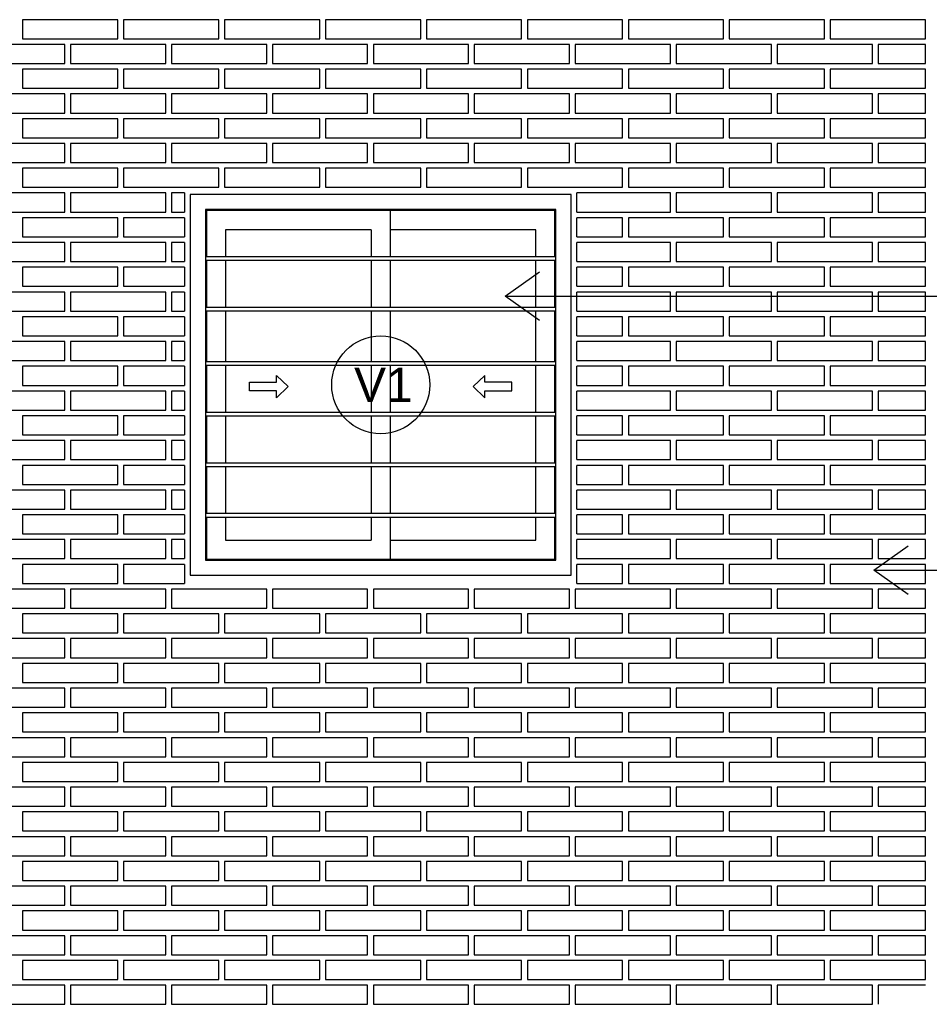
# Model space of a CAD drawing. Header units: millimetres. Extents: x 201 to 840, y 135 to 685.
# Tile 150 of 219: x 327.83 to 330.22, y 304.88 to 307.47. Entities that reach past the tile are written whole.
import ezdxf
from ezdxf.enums import TextEntityAlignment as Align

# ---------------------------------------------------------------- set-up
doc = ezdxf.new("R2010")
doc.units = ezdxf.units.MM
for name, color, linetype in [('ABERTURAS', 2, 'Continuous'), ('L1', 2, 'Continuous'), ('Ladrillo visto', 250, 'Continuous'), ('LLAMADAS', 1, 'Continuous')]:
    doc.layers.add(name, color=color, linetype=linetype)
doc.styles.add('ARIAL', font='arial.ttf', dxfattribs={"height": 0.06})
doc.styles.get("Standard").update_dxf_attribs({"font": 'arial.ttf'})
doc.dimstyles.new('05', dxfattribs={"dimscale": 0, "dimtxt": 0.09, "dimasz": 0.05, "dimexe": 0, "dimexo": 0, "dimgap": 0, "dimtad": 0, "dimzin": 0, "dimdsep": 46, "dimtxsty": 'Standard', "dimblk": 'OPEN90', "dimcen": 0.25, "dimclrd": 1, "dimclre": 1, "dimclrt": 3, "dimadec": 0, "dimazin": 0, "dimtfac": 1, "dimtofl": 0, "dimtmove": 2, "dimatfit": 3, "dimldrblk": 'BOXFILLED', "dimfxl": 1, "dimtolj": 1, "dimtzin": 0, "dimarcsym": 0})

msp = doc.modelspace()

# ---------------------------------------------------------------- linework, layer by layer
at = {"layer": 'ABERTURAS', "color": 1, "ltscale": 0.01}
for p, q in [((328.8072, 306.9676), (328.8072, 306.8474)), ((328.7572, 306.9176), (328.7572, 306.8474)), ((328.8072, 306.8374), (328.8072, 306.7145)), ((328.8072, 306.7045), (328.8072, 306.5717)), ((328.8072, 306.5617), (328.8072, 306.4388)), ((328.8072, 306.4288), (328.8072, 306.3059)), ((328.8072, 306.2959), (328.8072, 306.1731)), ((328.7572, 306.1631), (328.7572, 306.1028)), ((328.8072, 306.1631), (328.8072, 306.0528))]:
    msp.add_line(p, q, dxfattribs=at)
at = {"layer": 'ABERTURAS', "color": 1}
for p, q in [((328.3222, 306.8474), (329.2422, 306.8474)), ((328.3222, 306.8374), (329.2422, 306.8374)), ((328.3222, 306.7145), (329.2422, 306.7145)), ((328.3222, 306.7045), (329.2422, 306.7045)), ((328.3222, 306.5717), (329.2422, 306.5717)), ((328.3222, 306.5617), (329.2422, 306.5617)), ((328.3222, 306.4388), (329.2422, 306.4388)), ((328.3222, 306.4288), (329.2422, 306.4288)), ((328.3222, 306.3059), (329.2422, 306.3059)), ((328.3222, 306.2959), (329.2422, 306.2959)), ((328.3222, 306.1731), (329.2422, 306.1731)), ((328.3222, 306.1631), (329.2422, 306.1631))]:
    msp.add_line(p, q, dxfattribs=at)
at = {"layer": 'ABERTURAS', "ltscale": 0.01}
for points in [[(328.2822, 306.0102), (329.2822, 306.0102), (329.2822, 307.0102), (328.2822, 307.0102)], [(328.3222, 306.0502), (329.2422, 306.0502), (329.2422, 306.9702), (328.3222, 306.9702)]]:
    msp.add_lwpolyline(points, close=True, dxfattribs=at)
at = {"layer": 'ABERTURAS', "color": 1, "ltscale": 0.01}
for points in [[(329.2395, 306.8474), (329.2395, 306.9676), (328.3248, 306.9676), (328.3248, 306.8474)], [(328.7572, 306.9176), (328.3748, 306.9176), (328.3748, 306.8474)], [(329.1895, 306.8474), (329.1895, 306.9176), (328.8072, 306.9176)], [(328.3248, 306.8374), (328.3248, 306.7145)], [(328.3748, 306.8374), (328.3748, 306.7145)], [(328.7572, 306.8374), (328.7572, 306.7145)], [(329.1895, 306.7145), (329.1895, 306.8374)], [(329.2395, 306.7145), (329.2395, 306.8374)], [(328.3248, 306.7045), (328.3248, 306.5717)], [(328.3748, 306.7045), (328.3748, 306.5717)], [(328.7572, 306.7045), (328.7572, 306.5717)], [(329.1895, 306.5717), (329.1895, 306.7045)], [(329.2395, 306.5717), (329.2395, 306.7045)], [(328.3248, 306.5617), (328.3248, 306.4388)], [(328.3748, 306.5617), (328.3748, 306.4388)], [(328.7572, 306.5617), (328.7572, 306.4388)], [(329.1895, 306.4388), (329.1895, 306.5617)], [(329.2395, 306.4388), (329.2395, 306.5617)], [(328.3248, 306.4288), (328.3248, 306.3059)], [(328.3748, 306.4288), (328.3748, 306.3059)], [(328.7572, 306.4288), (328.7572, 306.3059)], [(329.1895, 306.3059), (329.1895, 306.4288)], [(329.2395, 306.3059), (329.2395, 306.4288)], [(328.3248, 306.2959), (328.3248, 306.1731)], [(328.3748, 306.2959), (328.3748, 306.1731)], [(328.7572, 306.2959), (328.7572, 306.1731)], [(329.1895, 306.1731), (329.1895, 306.2959)], [(329.2395, 306.1731), (329.2395, 306.2959)], [(328.3248, 306.1631), (328.3248, 306.0528), (329.2395, 306.0528), (329.2395, 306.1631)], [(328.3748, 306.1631), (328.3748, 306.1028), (328.7572, 306.1028)], [(328.8072, 306.1028), (329.1895, 306.1028), (329.1895, 306.1631)], [(328.8072, 306.1028), (329.1895, 306.1028), (329.1895, 306.1631)]]:
    msp.add_lwpolyline(points, dxfattribs=at)
at = {"layer": 'ABERTURAS', "ltscale": 0.01}
for points in [[(328.4378, 306.5169), (328.5086, 306.5169), (328.5086, 306.5351), (328.5394, 306.5055), (328.5086, 306.4758), (328.5086, 306.4941), (328.4378, 306.4941), (328.4378, 306.5169)], [(329.1265, 306.5169), (329.0557, 306.5169), (329.0557, 306.5351), (329.0249, 306.5055), (329.0557, 306.4758), (329.0557, 306.4941), (329.1265, 306.4941), (329.1265, 306.5169)]]:
    msp.add_lwpolyline(points, dxfattribs=at)
at = {"layer": 'L1'}
msp.add_circle((328.7822, 306.5102), 0.1286, dxfattribs=at)
at = {"layer": 'Ladrillo visto', "color": 251, "ltscale": 0.5}
for p, q in [((330.2122, 307.4189), (330.2122, 307.4689)), ((330.2122, 307.3539), (330.2122, 307.4039)), ((330.2122, 307.2889), (330.2122, 307.3389)), ((330.2122, 307.2239), (330.2122, 307.2739)), ((330.2122, 307.1589), (330.2122, 307.2089)), ((330.2122, 307.0939), (330.2122, 307.1439)), ((330.2122, 307.0289), (330.2122, 307.0789)), ((330.2122, 306.9639), (330.2122, 307.0139)), ((330.2122, 306.8989), (330.2122, 306.9489)), ((330.2122, 306.8339), (330.2122, 306.8839)), ((330.2122, 306.7689), (330.2122, 306.8189)), ((330.2122, 306.7039), (330.2122, 306.7539)), ((330.2122, 306.6389), (330.2122, 306.6889)), ((330.2122, 306.5739), (330.2122, 306.6239)), ((330.2122, 306.5089), (330.2122, 306.5589)), ((330.2122, 306.4439), (330.2122, 306.4939)), ((330.2122, 306.3789), (330.2122, 306.4289)), ((330.2122, 306.3139), (330.2122, 306.3639)), ((330.2122, 306.2489), (330.2122, 306.2989)), ((330.2122, 306.1839), (330.2122, 306.2339)), ((330.2122, 306.1189), (330.2122, 306.1689)), ((330.2122, 306.0539), (330.2122, 306.1039)), ((330.2122, 305.9889), (330.2122, 306.0389)), ((330.2122, 305.9239), (330.2122, 305.9739)), ((330.2122, 305.8589), (330.2122, 305.9089)), ((330.2122, 305.7939), (330.2122, 305.8439)), ((330.2122, 305.7289), (330.2122, 305.7789)), ((330.2122, 305.6639), (330.2122, 305.7139)), ((330.2122, 305.5989), (330.2122, 305.6489)), ((330.2122, 305.5339), (330.2122, 305.5839)), ((330.2122, 305.4689), (330.2122, 305.5189)), ((330.2122, 305.4039), (330.2122, 305.4539)), ((330.2122, 305.3389), (330.2122, 305.3889)), ((330.2122, 305.2739), (330.2122, 305.3239)), ((330.2122, 305.2089), (330.2122, 305.2589)), ((330.2122, 305.1439), (330.2122, 305.1939)), ((330.2122, 305.0789), (330.2122, 305.1289)), ((330.2122, 305.0139), (330.2122, 305.0639))]:
    msp.add_line(p, q, dxfattribs=at)
for points in [[(327.8422, 307.4189), (328.0922, 307.4189), (328.0922, 307.4689), (327.8422, 307.4689), (327.8422, 307.4189)], [(328.1072, 307.4189), (328.3572, 307.4189), (328.3572, 307.4689), (328.1072, 307.4689), (328.1072, 307.4189)], [(328.3722, 307.4189), (328.6222, 307.4189), (328.6222, 307.4689), (328.3722, 307.4689), (328.3722, 307.4189)], [(328.6372, 307.4189), (328.8872, 307.4189), (328.8872, 307.4689), (328.6372, 307.4689), (328.6372, 307.4189)], [(328.9022, 307.4189), (329.1522, 307.4189), (329.1522, 307.4689), (328.9022, 307.4689), (328.9022, 307.4189)], [(329.1672, 307.4189), (329.4172, 307.4189), (329.4172, 307.4689), (329.1672, 307.4689), (329.1672, 307.4189)], [(329.4322, 307.4189), (329.6822, 307.4189), (329.6822, 307.4689), (329.4322, 307.4689), (329.4322, 307.4189)], [(329.6972, 307.4189), (329.9472, 307.4189), (329.9472, 307.4689), (329.6972, 307.4689), (329.6972, 307.4189)], [(329.9622, 307.4189), (330.2122, 307.4189), (330.2122, 307.4689), (329.9622, 307.4689), (329.9622, 307.4189)], [(327.7029, 307.3539), (327.9529, 307.3539), (327.9529, 307.4039), (327.7029, 307.4039), (327.7029, 307.3539)], [(327.9679, 307.3539), (328.2179, 307.3539), (328.2179, 307.4039), (327.9679, 307.4039), (327.9679, 307.3539)], [(328.2329, 307.3539), (328.4829, 307.3539), (328.4829, 307.4039), (328.2329, 307.4039), (328.2329, 307.3539)], [(328.4979, 307.3539), (328.7479, 307.3539), (328.7479, 307.4039), (328.4979, 307.4039), (328.4979, 307.3539)], [(328.7629, 307.3539), (329.0129, 307.3539), (329.0129, 307.4039), (328.7629, 307.4039), (328.7629, 307.3539)], [(329.0279, 307.3539), (329.2779, 307.3539), (329.2779, 307.4039), (329.0279, 307.4039), (329.0279, 307.3539)], [(329.2929, 307.3539), (329.5429, 307.3539), (329.5429, 307.4039), (329.2929, 307.4039), (329.2929, 307.3539)], [(329.5579, 307.3539), (329.8079, 307.3539), (329.8079, 307.4039), (329.5579, 307.4039), (329.5579, 307.3539)], [(329.8229, 307.3539), (330.0729, 307.3539), (330.0729, 307.4039), (329.8229, 307.4039), (329.8229, 307.3539)], [(330.2122, 307.4039), (330.0879, 307.4039), (330.0879, 307.3539)], [(327.8422, 307.2889), (328.0922, 307.2889), (328.0922, 307.3389), (327.8422, 307.3389), (327.8422, 307.2889)], [(328.1072, 307.2889), (328.3572, 307.2889), (328.3572, 307.3389), (328.1072, 307.3389), (328.1072, 307.2889)], [(328.3722, 307.2889), (328.6222, 307.2889), (328.6222, 307.3389), (328.3722, 307.3389), (328.3722, 307.2889)], [(328.6372, 307.2889), (328.8872, 307.2889), (328.8872, 307.3389), (328.6372, 307.3389), (328.6372, 307.2889)], [(328.9022, 307.2889), (329.1522, 307.2889), (329.1522, 307.3389), (328.9022, 307.3389), (328.9022, 307.2889)], [(329.1672, 307.2889), (329.4172, 307.2889), (329.4172, 307.3389), (329.1672, 307.3389), (329.1672, 307.2889)], [(329.4322, 307.2889), (329.6822, 307.2889), (329.6822, 307.3389), (329.4322, 307.3389), (329.4322, 307.2889)], [(329.6972, 307.2889), (329.9472, 307.2889), (329.9472, 307.3389), (329.6972, 307.3389), (329.6972, 307.2889)], [(329.9622, 307.2889), (330.2122, 307.2889), (330.2122, 307.3389), (329.9622, 307.3389), (329.9622, 307.2889)], [(330.0879, 307.3539), (330.2122, 307.3539)], [(327.7029, 307.2239), (327.9529, 307.2239), (327.9529, 307.2739), (327.7029, 307.2739), (327.7029, 307.2239)], [(327.9679, 307.2239), (328.2179, 307.2239), (328.2179, 307.2739), (327.9679, 307.2739), (327.9679, 307.2239)], [(328.2329, 307.2239), (328.4829, 307.2239), (328.4829, 307.2739), (328.2329, 307.2739), (328.2329, 307.2239)], [(328.4979, 307.2239), (328.7479, 307.2239), (328.7479, 307.2739), (328.4979, 307.2739), (328.4979, 307.2239)], [(328.7629, 307.2239), (329.0129, 307.2239), (329.0129, 307.2739), (328.7629, 307.2739), (328.7629, 307.2239)], [(329.0279, 307.2239), (329.2779, 307.2239), (329.2779, 307.2739), (329.0279, 307.2739), (329.0279, 307.2239)], [(329.2929, 307.2239), (329.5429, 307.2239), (329.5429, 307.2739), (329.2929, 307.2739), (329.2929, 307.2239)], [(329.5579, 307.2239), (329.8079, 307.2239), (329.8079, 307.2739), (329.5579, 307.2739), (329.5579, 307.2239)], [(329.8229, 307.2239), (330.0729, 307.2239), (330.0729, 307.2739), (329.8229, 307.2739), (329.8229, 307.2239)], [(330.2122, 307.2739), (330.0879, 307.2739), (330.0879, 307.2239)], [(327.8422, 307.1589), (328.0922, 307.1589), (328.0922, 307.2089), (327.8422, 307.2089), (327.8422, 307.1589)], [(328.1072, 307.1589), (328.3572, 307.1589), (328.3572, 307.2089), (328.1072, 307.2089), (328.1072, 307.1589)], [(328.3722, 307.1589), (328.6222, 307.1589), (328.6222, 307.2089), (328.3722, 307.2089), (328.3722, 307.1589)], [(328.6372, 307.1589), (328.8872, 307.1589), (328.8872, 307.2089), (328.6372, 307.2089), (328.6372, 307.1589)], [(328.9022, 307.1589), (329.1522, 307.1589), (329.1522, 307.2089), (328.9022, 307.2089), (328.9022, 307.1589)], [(329.1672, 307.1589), (329.4172, 307.1589), (329.4172, 307.2089), (329.1672, 307.2089), (329.1672, 307.1589)], [(329.4322, 307.1589), (329.6822, 307.1589), (329.6822, 307.2089), (329.4322, 307.2089), (329.4322, 307.1589)], [(329.6972, 307.1589), (329.9472, 307.1589), (329.9472, 307.2089), (329.6972, 307.2089), (329.6972, 307.1589)], [(329.9622, 307.1589), (330.2122, 307.1589), (330.2122, 307.2089), (329.9622, 307.2089), (329.9622, 307.1589)], [(330.0879, 307.2239), (330.2122, 307.2239)], [(327.7029, 307.0939), (327.9529, 307.0939), (327.9529, 307.1439), (327.7029, 307.1439), (327.7029, 307.0939)], [(327.9679, 307.0939), (328.2179, 307.0939), (328.2179, 307.1439), (327.9679, 307.1439), (327.9679, 307.0939)], [(328.2329, 307.0939), (328.4829, 307.0939), (328.4829, 307.1439), (328.2329, 307.1439), (328.2329, 307.0939)], [(328.4979, 307.0939), (328.7479, 307.0939), (328.7479, 307.1439), (328.4979, 307.1439), (328.4979, 307.0939)], [(328.7629, 307.0939), (329.0129, 307.0939), (329.0129, 307.1439), (328.7629, 307.1439), (328.7629, 307.0939)], [(329.0279, 307.0939), (329.2779, 307.0939), (329.2779, 307.1439), (329.0279, 307.1439), (329.0279, 307.0939)], [(329.2929, 307.0939), (329.5429, 307.0939), (329.5429, 307.1439), (329.2929, 307.1439), (329.2929, 307.0939)], [(329.5579, 307.0939), (329.8079, 307.0939), (329.8079, 307.1439), (329.5579, 307.1439), (329.5579, 307.0939)], [(329.8229, 307.0939), (330.0729, 307.0939), (330.0729, 307.1439), (329.8229, 307.1439), (329.8229, 307.0939)], [(330.2122, 307.1439), (330.0879, 307.1439), (330.0879, 307.0939)], [(327.8422, 307.0289), (328.0922, 307.0289), (328.0922, 307.0789), (327.8422, 307.0789), (327.8422, 307.0289)], [(328.1072, 307.0289), (328.3572, 307.0289), (328.3572, 307.0789), (328.1072, 307.0789), (328.1072, 307.0289)], [(328.3722, 307.0289), (328.6222, 307.0289), (328.6222, 307.0789), (328.3722, 307.0789), (328.3722, 307.0289)], [(328.6372, 307.0289), (328.8872, 307.0289), (328.8872, 307.0789), (328.6372, 307.0789), (328.6372, 307.0289)], [(328.9022, 307.0289), (329.1522, 307.0289), (329.1522, 307.0789), (328.9022, 307.0789), (328.9022, 307.0289)], [(329.1672, 307.0289), (329.4172, 307.0289), (329.4172, 307.0789), (329.1672, 307.0789), (329.1672, 307.0289)], [(329.4322, 307.0289), (329.6822, 307.0289), (329.6822, 307.0789), (329.4322, 307.0789), (329.4322, 307.0289)], [(329.6972, 307.0289), (329.9472, 307.0289), (329.9472, 307.0789), (329.6972, 307.0789), (329.6972, 307.0289)], [(329.9622, 307.0289), (330.2122, 307.0289), (330.2122, 307.0789), (329.9622, 307.0789), (329.9622, 307.0289)], [(330.0879, 307.0939), (330.2122, 307.0939)], [(327.7029, 306.9639), (327.9529, 306.9639), (327.9529, 307.0139), (327.7029, 307.0139), (327.7029, 306.9639)], [(327.9679, 306.9639), (328.2179, 306.9639), (328.2179, 307.0139), (327.9679, 307.0139), (327.9679, 306.9639)], [(328.2672, 307.0139), (328.2329, 307.0139), (328.2329, 306.9639)], [(328.2672, 307.0139), (328.2672, 306.9639)], [(329.2972, 306.9639), (329.2972, 307.0139), (329.2972, 307.0139)], [(329.2972, 306.9639), (329.5429, 306.9639), (329.5429, 307.0139), (329.2972, 307.0139), (329.2972, 307.0139)], [(329.5579, 306.9639), (329.8079, 306.9639), (329.8079, 307.0139), (329.5579, 307.0139), (329.5579, 306.9639)], [(329.8229, 306.9639), (330.0729, 306.9639), (330.0729, 307.0139), (329.8229, 307.0139), (329.8229, 306.9639)], [(330.2122, 307.0139), (330.0879, 307.0139), (330.0879, 306.9639)], [(327.8422, 306.8989), (328.0922, 306.8989), (328.0922, 306.9489), (327.8422, 306.9489), (327.8422, 306.8989)], [(328.2672, 306.9489), (328.1072, 306.9489), (328.1072, 306.8989)], [(328.2329, 306.9639), (328.2672, 306.9639)], [(328.2329, 306.9639), (328.2672, 306.9639)], [(328.2672, 306.9489), (328.2672, 306.8989)], [(329.2972, 306.8989), (329.2972, 306.9489)], [(329.2972, 306.8989), (329.4172, 306.8989), (329.4172, 306.9489), (329.2972, 306.9489)], [(329.4322, 306.8989), (329.6822, 306.8989), (329.6822, 306.9489), (329.4322, 306.9489), (329.4322, 306.8989)], [(329.6972, 306.8989), (329.9472, 306.8989), (329.9472, 306.9489), (329.6972, 306.9489), (329.6972, 306.8989)], [(329.9622, 306.8989), (330.2122, 306.8989), (330.2122, 306.9489), (329.9622, 306.9489), (329.9622, 306.8989)], [(330.0879, 306.9639), (330.2122, 306.9639)], [(328.1072, 306.8989), (328.2672, 306.8989)], [(327.7029, 306.8339), (327.9529, 306.8339), (327.9529, 306.8839), (327.7029, 306.8839), (327.7029, 306.8339)], [(327.9679, 306.8339), (328.2179, 306.8339), (328.2179, 306.8839), (327.9679, 306.8839), (327.9679, 306.8339)], [(328.2672, 306.8839), (328.2329, 306.8839), (328.2329, 306.8339)], [(328.2672, 306.8839), (328.2672, 306.8339)], [(329.2972, 306.8339), (329.2972, 306.8839)], [(329.2972, 306.8339), (329.5429, 306.8339), (329.5429, 306.8839), (329.2972, 306.8839)], [(329.5579, 306.8339), (329.8079, 306.8339), (329.8079, 306.8839), (329.5579, 306.8839), (329.5579, 306.8339)], [(329.8229, 306.8339), (330.0729, 306.8339), (330.0729, 306.8839), (329.8229, 306.8839), (329.8229, 306.8339)], [(330.2122, 306.8839), (330.0879, 306.8839), (330.0879, 306.8339)], [(327.8422, 306.7689), (328.0922, 306.7689), (328.0922, 306.8189), (327.8422, 306.8189), (327.8422, 306.7689)], [(328.2672, 306.8189), (328.1072, 306.8189), (328.1072, 306.7689)], [(328.2329, 306.8339), (328.2672, 306.8339)], [(328.2672, 306.8189), (328.2672, 306.7689)], [(329.2972, 306.7689), (329.2972, 306.8189)], [(329.2972, 306.7689), (329.4172, 306.7689), (329.4172, 306.8189), (329.2972, 306.8189)], [(329.4322, 306.7689), (329.6822, 306.7689), (329.6822, 306.8189), (329.4322, 306.8189), (329.4322, 306.7689)], [(329.6972, 306.7689), (329.9472, 306.7689), (329.9472, 306.8189), (329.6972, 306.8189), (329.6972, 306.7689)], [(329.9622, 306.7689), (330.2122, 306.7689), (330.2122, 306.8189), (329.9622, 306.8189), (329.9622, 306.7689)], [(330.0879, 306.8339), (330.2122, 306.8339)], [(328.1072, 306.7689), (328.2672, 306.7689)], [(327.7029, 306.7039), (327.9529, 306.7039), (327.9529, 306.7539), (327.7029, 306.7539), (327.7029, 306.7039)], [(327.9679, 306.7039), (328.2179, 306.7039), (328.2179, 306.7539), (327.9679, 306.7539), (327.9679, 306.7039)], [(328.2672, 306.7539), (328.2329, 306.7539), (328.2329, 306.7039)], [(328.2672, 306.7539), (328.2672, 306.7039)], [(329.2972, 306.7039), (329.2972, 306.7539)], [(329.2972, 306.7039), (329.5429, 306.7039), (329.5429, 306.7539), (329.2972, 306.7539)], [(329.5579, 306.7039), (329.8079, 306.7039), (329.8079, 306.7539), (329.5579, 306.7539), (329.5579, 306.7039)], [(329.8229, 306.7039), (330.0729, 306.7039), (330.0729, 306.7539), (329.8229, 306.7539), (329.8229, 306.7039)], [(330.2122, 306.7539), (330.0879, 306.7539), (330.0879, 306.7039)], [(327.8422, 306.6389), (328.0922, 306.6389), (328.0922, 306.6889), (327.8422, 306.6889), (327.8422, 306.6389)], [(328.2672, 306.6889), (328.1072, 306.6889), (328.1072, 306.6389)], [(328.2329, 306.7039), (328.2672, 306.7039)], [(328.2672, 306.6889), (328.2672, 306.6389)], [(329.2972, 306.6389), (329.2972, 306.6889)], [(329.2972, 306.6389), (329.4172, 306.6389), (329.4172, 306.6889), (329.2972, 306.6889)], [(329.4322, 306.6389), (329.6822, 306.6389), (329.6822, 306.6889), (329.4322, 306.6889), (329.4322, 306.6389)], [(329.6972, 306.6389), (329.9472, 306.6389), (329.9472, 306.6889), (329.6972, 306.6889), (329.6972, 306.6389)], [(329.9622, 306.6389), (330.2122, 306.6389), (330.2122, 306.6889), (329.9622, 306.6889), (329.9622, 306.6389)], [(330.0879, 306.7039), (330.2122, 306.7039)], [(328.1072, 306.6389), (328.2672, 306.6389)], [(327.7029, 306.5739), (327.9529, 306.5739), (327.9529, 306.6239), (327.7029, 306.6239), (327.7029, 306.5739)], [(327.9679, 306.5739), (328.2179, 306.5739), (328.2179, 306.6239), (327.9679, 306.6239), (327.9679, 306.5739)], [(328.2672, 306.6239), (328.2329, 306.6239), (328.2329, 306.5739)], [(328.2672, 306.6239), (328.2672, 306.5739)], [(329.2972, 306.5739), (329.2972, 306.6239)], [(329.2972, 306.5739), (329.5429, 306.5739), (329.5429, 306.6239), (329.2972, 306.6239)], [(329.5579, 306.5739), (329.8079, 306.5739), (329.8079, 306.6239), (329.5579, 306.6239), (329.5579, 306.5739)], [(329.8229, 306.5739), (330.0729, 306.5739), (330.0729, 306.6239), (329.8229, 306.6239), (329.8229, 306.5739)], [(330.2122, 306.6239), (330.0879, 306.6239), (330.0879, 306.5739)], [(327.8422, 306.5089), (328.0922, 306.5089), (328.0922, 306.5589), (327.8422, 306.5589), (327.8422, 306.5089)], [(328.2672, 306.5589), (328.1072, 306.5589), (328.1072, 306.5089)], [(328.2329, 306.5739), (328.2672, 306.5739)], [(328.2672, 306.5589), (328.2672, 306.5089)], [(329.2972, 306.5089), (329.2972, 306.5589)], [(329.2972, 306.5089), (329.4172, 306.5089), (329.4172, 306.5589), (329.2972, 306.5589)], [(329.4322, 306.5089), (329.6822, 306.5089), (329.6822, 306.5589), (329.4322, 306.5589), (329.4322, 306.5089)], [(329.6972, 306.5089), (329.9472, 306.5089), (329.9472, 306.5589), (329.6972, 306.5589), (329.6972, 306.5089)], [(329.9622, 306.5089), (330.2122, 306.5089), (330.2122, 306.5589), (329.9622, 306.5589), (329.9622, 306.5089)], [(330.0879, 306.5739), (330.2122, 306.5739)], [(328.1072, 306.5089), (328.2672, 306.5089)], [(327.7029, 306.4439), (327.9529, 306.4439), (327.9529, 306.4939), (327.7029, 306.4939), (327.7029, 306.4439)], [(327.9679, 306.4439), (328.2179, 306.4439), (328.2179, 306.4939), (327.9679, 306.4939), (327.9679, 306.4439)], [(328.2672, 306.4939), (328.2329, 306.4939), (328.2329, 306.4439)], [(328.2672, 306.4939), (328.2672, 306.4439)], [(329.2972, 306.4439), (329.2972, 306.4939)], [(329.2972, 306.4439), (329.5429, 306.4439), (329.5429, 306.4939), (329.2972, 306.4939)], [(329.5579, 306.4439), (329.8079, 306.4439), (329.8079, 306.4939), (329.5579, 306.4939), (329.5579, 306.4439)], [(329.8229, 306.4439), (330.0729, 306.4439), (330.0729, 306.4939), (329.8229, 306.4939), (329.8229, 306.4439)], [(330.2122, 306.4939), (330.0879, 306.4939), (330.0879, 306.4439)], [(327.8422, 306.3789), (328.0922, 306.3789), (328.0922, 306.4289), (327.8422, 306.4289), (327.8422, 306.3789)], [(328.2672, 306.4289), (328.1072, 306.4289), (328.1072, 306.3789)], [(328.2329, 306.4439), (328.2672, 306.4439)], [(328.2672, 306.4289), (328.2672, 306.3789)], [(329.2972, 306.3789), (329.2972, 306.4289)], [(329.2972, 306.3789), (329.4172, 306.3789), (329.4172, 306.4289), (329.2972, 306.4289)], [(329.4322, 306.3789), (329.6822, 306.3789), (329.6822, 306.4289), (329.4322, 306.4289), (329.4322, 306.3789)], [(329.6972, 306.3789), (329.9472, 306.3789), (329.9472, 306.4289), (329.6972, 306.4289), (329.6972, 306.3789)], [(329.9622, 306.3789), (330.2122, 306.3789), (330.2122, 306.4289), (329.9622, 306.4289), (329.9622, 306.3789)], [(330.0879, 306.4439), (330.2122, 306.4439)], [(328.1072, 306.3789), (328.2672, 306.3789)], [(327.7029, 306.3139), (327.9529, 306.3139), (327.9529, 306.3639), (327.7029, 306.3639), (327.7029, 306.3139)], [(327.9679, 306.3139), (328.2179, 306.3139), (328.2179, 306.3639), (327.9679, 306.3639), (327.9679, 306.3139)], [(328.2672, 306.3639), (328.2329, 306.3639), (328.2329, 306.3139)], [(328.2672, 306.3639), (328.2672, 306.3139)], [(329.2972, 306.3139), (329.2972, 306.3639)], [(329.2972, 306.3139), (329.5429, 306.3139), (329.5429, 306.3639), (329.2972, 306.3639)], [(329.5579, 306.3139), (329.8079, 306.3139), (329.8079, 306.3639), (329.5579, 306.3639), (329.5579, 306.3139)], [(329.8229, 306.3139), (330.0729, 306.3139), (330.0729, 306.3639), (329.8229, 306.3639), (329.8229, 306.3139)], [(330.2122, 306.3639), (330.0879, 306.3639), (330.0879, 306.3139)], [(327.8422, 306.2489), (328.0922, 306.2489), (328.0922, 306.2989), (327.8422, 306.2989), (327.8422, 306.2489)], [(328.2672, 306.2989), (328.1072, 306.2989), (328.1072, 306.2489)], [(328.2329, 306.3139), (328.2672, 306.3139)], [(328.2672, 306.2989), (328.2672, 306.2489)], [(329.2972, 306.2489), (329.2972, 306.2989)], [(329.2972, 306.2489), (329.4172, 306.2489), (329.4172, 306.2989), (329.2972, 306.2989)], [(329.4322, 306.2489), (329.6822, 306.2489), (329.6822, 306.2989), (329.4322, 306.2989), (329.4322, 306.2489)], [(329.6972, 306.2489), (329.9472, 306.2489), (329.9472, 306.2989), (329.6972, 306.2989), (329.6972, 306.2489)], [(329.9622, 306.2489), (330.2122, 306.2489), (330.2122, 306.2989), (329.9622, 306.2989), (329.9622, 306.2489)], [(330.0879, 306.3139), (330.2122, 306.3139)], [(328.1072, 306.2489), (328.2672, 306.2489)], [(327.7029, 306.1839), (327.9529, 306.1839), (327.9529, 306.2339), (327.7029, 306.2339), (327.7029, 306.1839)], [(327.9679, 306.1839), (328.2179, 306.1839), (328.2179, 306.2339), (327.9679, 306.2339), (327.9679, 306.1839)], [(328.2672, 306.2339), (328.2329, 306.2339), (328.2329, 306.1839)], [(328.2672, 306.2339), (328.2672, 306.1839)], [(329.2972, 306.1839), (329.2972, 306.2339)], [(329.2972, 306.1839), (329.5429, 306.1839), (329.5429, 306.2339), (329.2972, 306.2339)], [(329.5579, 306.1839), (329.8079, 306.1839), (329.8079, 306.2339), (329.5579, 306.2339), (329.5579, 306.1839)], [(329.8229, 306.1839), (330.0729, 306.1839), (330.0729, 306.2339), (329.8229, 306.2339), (329.8229, 306.1839)], [(330.2122, 306.2339), (330.0879, 306.2339), (330.0879, 306.1839)], [(327.8422, 306.1189), (328.0922, 306.1189), (328.0922, 306.1689), (327.8422, 306.1689), (327.8422, 306.1189)], [(328.2672, 306.1689), (328.1072, 306.1689), (328.1072, 306.1189)], [(328.2329, 306.1839), (328.2672, 306.1839)], [(328.2672, 306.1689), (328.2672, 306.1189)], [(329.2972, 306.1189), (329.2972, 306.1689)], [(329.2972, 306.1189), (329.4172, 306.1189), (329.4172, 306.1689), (329.2972, 306.1689)], [(329.4322, 306.1189), (329.6822, 306.1189), (329.6822, 306.1689), (329.4322, 306.1689), (329.4322, 306.1189)], [(329.6972, 306.1189), (329.9472, 306.1189), (329.9472, 306.1689), (329.6972, 306.1689), (329.6972, 306.1189)], [(329.9622, 306.1189), (330.2122, 306.1189), (330.2122, 306.1689), (329.9622, 306.1689), (329.9622, 306.1189)], [(330.0879, 306.1839), (330.2122, 306.1839)], [(328.1072, 306.1189), (328.2672, 306.1189)], [(327.7029, 306.0539), (327.9529, 306.0539), (327.9529, 306.1039), (327.7029, 306.1039), (327.7029, 306.0539)], [(327.9679, 306.0539), (328.2179, 306.0539), (328.2179, 306.1039), (327.9679, 306.1039), (327.9679, 306.0539)], [(328.2672, 306.1039), (328.2329, 306.1039), (328.2329, 306.0539)], [(328.2672, 306.1039), (328.2672, 306.0539)], [(329.2972, 306.0539), (329.2972, 306.1039)], [(329.2972, 306.0539), (329.5429, 306.0539), (329.5429, 306.1039), (329.2972, 306.1039)], [(329.5579, 306.0539), (329.8079, 306.0539), (329.8079, 306.1039), (329.5579, 306.1039), (329.5579, 306.0539)], [(329.8229, 306.0539), (330.0729, 306.0539), (330.0729, 306.1039), (329.8229, 306.1039), (329.8229, 306.0539)], [(330.2122, 306.1039), (330.0879, 306.1039), (330.0879, 306.0539)], [(327.8422, 305.9889), (328.0922, 305.9889), (328.0922, 306.0389), (327.8422, 306.0389), (327.8422, 305.9889)], [(328.2672, 306.0389), (328.1072, 306.0389), (328.1072, 305.9889)], [(328.2329, 306.0539), (328.2672, 306.0539)], [(328.2672, 306.0389), (328.2672, 305.9889)], [(329.2972, 305.9889), (329.2972, 306.0389)], [(329.2972, 305.9889), (329.4172, 305.9889), (329.4172, 306.0389), (329.2972, 306.0389)], [(329.4322, 305.9889), (329.6822, 305.9889), (329.6822, 306.0389), (329.4322, 306.0389), (329.4322, 305.9889)], [(329.6972, 305.9889), (329.9472, 305.9889), (329.9472, 306.0389), (329.6972, 306.0389), (329.6972, 305.9889)], [(329.9622, 305.9889), (330.2122, 305.9889), (330.2122, 306.0389), (329.9622, 306.0389), (329.9622, 305.9889)], [(330.0879, 306.0539), (330.2122, 306.0539)], [(328.1072, 305.9889), (328.2672, 305.9889)], [(327.7029, 305.9239), (327.9529, 305.9239), (327.9529, 305.9739), (327.7029, 305.9739), (327.7029, 305.9239)], [(327.9679, 305.9239), (328.2179, 305.9239), (328.2179, 305.9739), (327.9679, 305.9739), (327.9679, 305.9239)], [(328.2329, 305.9239), (328.4829, 305.9239), (328.4829, 305.9739)], [(328.4829, 305.9739), (328.2329, 305.9739), (328.2329, 305.9239)], [(328.4979, 305.9239), (328.7479, 305.9239), (328.7479, 305.9739), (328.4979, 305.9739), (328.4979, 305.9239)], [(328.7629, 305.9239), (329.0129, 305.9239), (329.0129, 305.9739), (328.7629, 305.9739), (328.7629, 305.9239)], [(329.0279, 305.9239), (329.2779, 305.9239), (329.2779, 305.9739), (329.0279, 305.9739), (329.0279, 305.9239)], [(329.2929, 305.9239), (329.5429, 305.9239), (329.5429, 305.9739), (329.2929, 305.9739), (329.2929, 305.9239)], [(329.5579, 305.9239), (329.8079, 305.9239), (329.8079, 305.9739), (329.5579, 305.9739), (329.5579, 305.9239)], [(329.8229, 305.9239), (330.0729, 305.9239), (330.0729, 305.9739), (329.8229, 305.9739), (329.8229, 305.9239)], [(330.2122, 305.9739), (330.0879, 305.9739), (330.0879, 305.9239)], [(330.0879, 305.9239), (330.2122, 305.9239)], [(327.8422, 305.8589), (328.0922, 305.8589), (328.0922, 305.9089), (327.8422, 305.9089), (327.8422, 305.8589)], [(328.1072, 305.8589), (328.3572, 305.8589), (328.3572, 305.9089), (328.1072, 305.9089), (328.1072, 305.8589)], [(328.3722, 305.8589), (328.6222, 305.8589), (328.6222, 305.9089), (328.3722, 305.9089), (328.3722, 305.8589)], [(328.6372, 305.8589), (328.8872, 305.8589), (328.8872, 305.9089), (328.6372, 305.9089), (328.6372, 305.8589)], [(328.9022, 305.8589), (329.1522, 305.8589), (329.1522, 305.9089), (328.9022, 305.9089), (328.9022, 305.8589)], [(329.1672, 305.8589), (329.4172, 305.8589), (329.4172, 305.9089), (329.1672, 305.9089), (329.1672, 305.8589)], [(329.4322, 305.8589), (329.6822, 305.8589), (329.6822, 305.9089), (329.4322, 305.9089), (329.4322, 305.8589)], [(329.6972, 305.8589), (329.9472, 305.8589), (329.9472, 305.9089), (329.6972, 305.9089), (329.6972, 305.8589)], [(329.9622, 305.8589), (330.2122, 305.8589), (330.2122, 305.9089), (329.9622, 305.9089), (329.9622, 305.8589)], [(327.7029, 305.7939), (327.9529, 305.7939), (327.9529, 305.8439), (327.7029, 305.8439), (327.7029, 305.7939)], [(327.9679, 305.7939), (328.2179, 305.7939), (328.2179, 305.8439), (327.9679, 305.8439), (327.9679, 305.7939)], [(328.2329, 305.7939), (328.4829, 305.7939), (328.4829, 305.8439), (328.2329, 305.8439), (328.2329, 305.7939)], [(328.4979, 305.7939), (328.7479, 305.7939), (328.7479, 305.8439), (328.4979, 305.8439), (328.4979, 305.7939)], [(328.7629, 305.7939), (329.0129, 305.7939), (329.0129, 305.8439), (328.7629, 305.8439), (328.7629, 305.7939)], [(329.0279, 305.7939), (329.2779, 305.7939), (329.2779, 305.8439), (329.0279, 305.8439), (329.0279, 305.7939)], [(329.2929, 305.7939), (329.5429, 305.7939), (329.5429, 305.8439), (329.2929, 305.8439), (329.2929, 305.7939)], [(329.5579, 305.7939), (329.8079, 305.7939), (329.8079, 305.8439), (329.5579, 305.8439), (329.5579, 305.7939)], [(329.8229, 305.7939), (330.0729, 305.7939), (330.0729, 305.8439), (329.8229, 305.8439), (329.8229, 305.7939)], [(330.2122, 305.8439), (330.0879, 305.8439), (330.0879, 305.7939)], [(330.0879, 305.7939), (330.2122, 305.7939)], [(327.8422, 305.7289), (328.0922, 305.7289), (328.0922, 305.7789), (327.8422, 305.7789), (327.8422, 305.7289)], [(328.1072, 305.7289), (328.3572, 305.7289), (328.3572, 305.7789), (328.1072, 305.7789), (328.1072, 305.7289)], [(328.3722, 305.7289), (328.6222, 305.7289), (328.6222, 305.7789), (328.3722, 305.7789), (328.3722, 305.7289)], [(328.6372, 305.7289), (328.8872, 305.7289), (328.8872, 305.7789), (328.6372, 305.7789), (328.6372, 305.7289)], [(328.9022, 305.7289), (329.1522, 305.7289), (329.1522, 305.7789), (328.9022, 305.7789), (328.9022, 305.7289)], [(329.1672, 305.7289), (329.4172, 305.7289), (329.4172, 305.7789), (329.1672, 305.7789), (329.1672, 305.7289)], [(329.4322, 305.7289), (329.6822, 305.7289), (329.6822, 305.7789), (329.4322, 305.7789), (329.4322, 305.7289)], [(329.6972, 305.7289), (329.9472, 305.7289), (329.9472, 305.7789), (329.6972, 305.7789), (329.6972, 305.7289)], [(329.9622, 305.7289), (330.2122, 305.7289), (330.2122, 305.7789), (329.9622, 305.7789), (329.9622, 305.7289)], [(327.7029, 305.6639), (327.9529, 305.6639), (327.9529, 305.7139), (327.7029, 305.7139), (327.7029, 305.6639)], [(327.9679, 305.6639), (328.2179, 305.6639), (328.2179, 305.7139), (327.9679, 305.7139), (327.9679, 305.6639)], [(328.2329, 305.6639), (328.4829, 305.6639), (328.4829, 305.7139), (328.2329, 305.7139), (328.2329, 305.6639)], [(328.4979, 305.6639), (328.7479, 305.6639), (328.7479, 305.7139), (328.4979, 305.7139), (328.4979, 305.6639)], [(328.7629, 305.6639), (329.0129, 305.6639), (329.0129, 305.7139), (328.7629, 305.7139), (328.7629, 305.6639)], [(329.0279, 305.6639), (329.2779, 305.6639), (329.2779, 305.7139), (329.0279, 305.7139), (329.0279, 305.6639)], [(329.2929, 305.6639), (329.5429, 305.6639), (329.5429, 305.7139), (329.2929, 305.7139), (329.2929, 305.6639)], [(329.5579, 305.6639), (329.8079, 305.6639), (329.8079, 305.7139), (329.5579, 305.7139), (329.5579, 305.6639)], [(329.8229, 305.6639), (330.0729, 305.6639), (330.0729, 305.7139), (329.8229, 305.7139), (329.8229, 305.6639)], [(330.2122, 305.7139), (330.0879, 305.7139), (330.0879, 305.6639)], [(330.0879, 305.6639), (330.2122, 305.6639)], [(327.8422, 305.5989), (328.0922, 305.5989), (328.0922, 305.6489), (327.8422, 305.6489), (327.8422, 305.5989)], [(328.1072, 305.5989), (328.3572, 305.5989), (328.3572, 305.6489), (328.1072, 305.6489), (328.1072, 305.5989)], [(328.3722, 305.5989), (328.6222, 305.5989), (328.6222, 305.6489), (328.3722, 305.6489), (328.3722, 305.5989)], [(328.6372, 305.5989), (328.8872, 305.5989), (328.8872, 305.6489), (328.6372, 305.6489), (328.6372, 305.5989)], [(328.9022, 305.5989), (329.1522, 305.5989), (329.1522, 305.6489), (328.9022, 305.6489), (328.9022, 305.5989)], [(329.1672, 305.5989), (329.4172, 305.5989), (329.4172, 305.6489), (329.1672, 305.6489), (329.1672, 305.5989)], [(329.4322, 305.5989), (329.6822, 305.5989), (329.6822, 305.6489), (329.4322, 305.6489), (329.4322, 305.5989)], [(329.6972, 305.5989), (329.9472, 305.5989), (329.9472, 305.6489), (329.6972, 305.6489), (329.6972, 305.5989)], [(329.9622, 305.5989), (330.2122, 305.5989), (330.2122, 305.6489), (329.9622, 305.6489), (329.9622, 305.5989)], [(327.7029, 305.5339), (327.9529, 305.5339), (327.9529, 305.5839), (327.7029, 305.5839), (327.7029, 305.5339)], [(327.9679, 305.5339), (328.2179, 305.5339), (328.2179, 305.5839), (327.9679, 305.5839), (327.9679, 305.5339)], [(328.2329, 305.5339), (328.4829, 305.5339), (328.4829, 305.5839), (328.2329, 305.5839), (328.2329, 305.5339)], [(328.4979, 305.5339), (328.7479, 305.5339), (328.7479, 305.5839), (328.4979, 305.5839), (328.4979, 305.5339)], [(328.7629, 305.5339), (329.0129, 305.5339), (329.0129, 305.5839), (328.7629, 305.5839), (328.7629, 305.5339)], [(329.0279, 305.5339), (329.2779, 305.5339), (329.2779, 305.5839), (329.0279, 305.5839), (329.0279, 305.5339)], [(329.2929, 305.5339), (329.5429, 305.5339), (329.5429, 305.5839), (329.2929, 305.5839), (329.2929, 305.5339)], [(329.5579, 305.5339), (329.8079, 305.5339), (329.8079, 305.5839), (329.5579, 305.5839), (329.5579, 305.5339)], [(329.8229, 305.5339), (330.0729, 305.5339), (330.0729, 305.5839), (329.8229, 305.5839), (329.8229, 305.5339)], [(330.2122, 305.5839), (330.0879, 305.5839), (330.0879, 305.5339)], [(330.0879, 305.5339), (330.2122, 305.5339)], [(327.8422, 305.4689), (328.0922, 305.4689), (328.0922, 305.5189), (327.8422, 305.5189), (327.8422, 305.4689)], [(328.1072, 305.4689), (328.3572, 305.4689), (328.3572, 305.5189), (328.1072, 305.5189), (328.1072, 305.4689)], [(328.3722, 305.4689), (328.6222, 305.4689), (328.6222, 305.5189), (328.3722, 305.5189), (328.3722, 305.4689)], [(328.6372, 305.4689), (328.8872, 305.4689), (328.8872, 305.5189), (328.6372, 305.5189), (328.6372, 305.4689)], [(328.9022, 305.4689), (329.1522, 305.4689), (329.1522, 305.5189), (328.9022, 305.5189), (328.9022, 305.4689)], [(329.1672, 305.4689), (329.4172, 305.4689), (329.4172, 305.5189), (329.1672, 305.5189), (329.1672, 305.4689)], [(329.4322, 305.4689), (329.6822, 305.4689), (329.6822, 305.5189), (329.4322, 305.5189), (329.4322, 305.4689)], [(329.6972, 305.4689), (329.9472, 305.4689), (329.9472, 305.5189), (329.6972, 305.5189), (329.6972, 305.4689)], [(329.9622, 305.4689), (330.2122, 305.4689), (330.2122, 305.5189), (329.9622, 305.5189), (329.9622, 305.4689)], [(327.7029, 305.4039), (327.9529, 305.4039), (327.9529, 305.4539), (327.7029, 305.4539), (327.7029, 305.4039)], [(327.9679, 305.4039), (328.2179, 305.4039), (328.2179, 305.4539), (327.9679, 305.4539), (327.9679, 305.4039)], [(328.2329, 305.4039), (328.4829, 305.4039), (328.4829, 305.4539), (328.2329, 305.4539), (328.2329, 305.4039)], [(328.4979, 305.4039), (328.7479, 305.4039), (328.7479, 305.4539), (328.4979, 305.4539), (328.4979, 305.4039)], [(328.7629, 305.4039), (329.0129, 305.4039), (329.0129, 305.4539), (328.7629, 305.4539), (328.7629, 305.4039)], [(329.0279, 305.4039), (329.2779, 305.4039), (329.2779, 305.4539), (329.0279, 305.4539), (329.0279, 305.4039)], [(329.2929, 305.4039), (329.5429, 305.4039), (329.5429, 305.4539), (329.2929, 305.4539), (329.2929, 305.4039)], [(329.5579, 305.4039), (329.8079, 305.4039), (329.8079, 305.4539), (329.5579, 305.4539), (329.5579, 305.4039)], [(329.8229, 305.4039), (330.0729, 305.4039), (330.0729, 305.4539), (329.8229, 305.4539), (329.8229, 305.4039)], [(330.2122, 305.4539), (330.0879, 305.4539), (330.0879, 305.4039)], [(330.0879, 305.4039), (330.2122, 305.4039)], [(327.8422, 305.3389), (328.0922, 305.3389), (328.0922, 305.3889), (327.8422, 305.3889), (327.8422, 305.3389)], [(328.1072, 305.3389), (328.3572, 305.3389), (328.3572, 305.3889), (328.1072, 305.3889), (328.1072, 305.3389)], [(328.3722, 305.3389), (328.6222, 305.3389), (328.6222, 305.3889), (328.3722, 305.3889), (328.3722, 305.3389)], [(328.6372, 305.3389), (328.8872, 305.3389), (328.8872, 305.3889), (328.6372, 305.3889), (328.6372, 305.3389)], [(328.9022, 305.3389), (329.1522, 305.3389), (329.1522, 305.3889), (328.9022, 305.3889), (328.9022, 305.3389)], [(329.1672, 305.3389), (329.4172, 305.3389), (329.4172, 305.3889), (329.1672, 305.3889), (329.1672, 305.3389)], [(329.4322, 305.3389), (329.6822, 305.3389), (329.6822, 305.3889), (329.4322, 305.3889), (329.4322, 305.3389)], [(329.6972, 305.3389), (329.9472, 305.3389), (329.9472, 305.3889), (329.6972, 305.3889), (329.6972, 305.3389)], [(329.9622, 305.3389), (330.2122, 305.3389), (330.2122, 305.3889), (329.9622, 305.3889), (329.9622, 305.3389)], [(327.7029, 305.2739), (327.9529, 305.2739), (327.9529, 305.3239), (327.7029, 305.3239), (327.7029, 305.2739)], [(327.9679, 305.2739), (328.2179, 305.2739), (328.2179, 305.3239), (327.9679, 305.3239), (327.9679, 305.2739)], [(328.2329, 305.2739), (328.4829, 305.2739), (328.4829, 305.3239), (328.2329, 305.3239), (328.2329, 305.2739)], [(328.4979, 305.2739), (328.7479, 305.2739), (328.7479, 305.3239), (328.4979, 305.3239), (328.4979, 305.2739)], [(328.7629, 305.2739), (329.0129, 305.2739), (329.0129, 305.3239), (328.7629, 305.3239), (328.7629, 305.2739)], [(329.0279, 305.2739), (329.2779, 305.2739), (329.2779, 305.3239), (329.0279, 305.3239), (329.0279, 305.2739)], [(329.2929, 305.2739), (329.5429, 305.2739), (329.5429, 305.3239), (329.2929, 305.3239), (329.2929, 305.2739)], [(329.5579, 305.2739), (329.8079, 305.2739), (329.8079, 305.3239), (329.5579, 305.3239), (329.5579, 305.2739)], [(329.8229, 305.2739), (330.0729, 305.2739), (330.0729, 305.3239), (329.8229, 305.3239), (329.8229, 305.2739)], [(330.2122, 305.3239), (330.0879, 305.3239), (330.0879, 305.2739)], [(330.0879, 305.2739), (330.2122, 305.2739)], [(327.8422, 305.2089), (328.0922, 305.2089), (328.0922, 305.2589), (327.8422, 305.2589), (327.8422, 305.2089)], [(328.1072, 305.2089), (328.3572, 305.2089), (328.3572, 305.2589), (328.1072, 305.2589), (328.1072, 305.2089)], [(328.3722, 305.2089), (328.6222, 305.2089), (328.6222, 305.2589), (328.3722, 305.2589), (328.3722, 305.2089)], [(328.6372, 305.2089), (328.8872, 305.2089), (328.8872, 305.2589), (328.6372, 305.2589), (328.6372, 305.2089)], [(328.9022, 305.2089), (329.1522, 305.2089), (329.1522, 305.2589), (328.9022, 305.2589), (328.9022, 305.2089)], [(329.1672, 305.2089), (329.4172, 305.2089), (329.4172, 305.2589), (329.1672, 305.2589), (329.1672, 305.2089)], [(329.4322, 305.2089), (329.6822, 305.2089), (329.6822, 305.2589), (329.4322, 305.2589), (329.4322, 305.2089)], [(329.6972, 305.2089), (329.9472, 305.2089), (329.9472, 305.2589), (329.6972, 305.2589), (329.6972, 305.2089)], [(329.9622, 305.2089), (330.2122, 305.2089), (330.2122, 305.2589), (329.9622, 305.2589), (329.9622, 305.2089)], [(327.7029, 305.1439), (327.9529, 305.1439), (327.9529, 305.1939), (327.7029, 305.1939), (327.7029, 305.1439)], [(327.9679, 305.1439), (328.2179, 305.1439), (328.2179, 305.1939), (327.9679, 305.1939), (327.9679, 305.1439)], [(328.2329, 305.1439), (328.4829, 305.1439), (328.4829, 305.1939), (328.2329, 305.1939), (328.2329, 305.1439)], [(328.4979, 305.1439), (328.7479, 305.1439), (328.7479, 305.1939), (328.4979, 305.1939), (328.4979, 305.1439)], [(328.7629, 305.1439), (329.0129, 305.1439), (329.0129, 305.1939), (328.7629, 305.1939), (328.7629, 305.1439)], [(329.0279, 305.1439), (329.2779, 305.1439), (329.2779, 305.1939), (329.0279, 305.1939), (329.0279, 305.1439)], [(329.2929, 305.1439), (329.5429, 305.1439), (329.5429, 305.1939), (329.2929, 305.1939), (329.2929, 305.1439)], [(329.5579, 305.1439), (329.8079, 305.1439), (329.8079, 305.1939), (329.5579, 305.1939), (329.5579, 305.1439)], [(329.8229, 305.1439), (330.0729, 305.1439), (330.0729, 305.1939), (329.8229, 305.1939), (329.8229, 305.1439)], [(330.2122, 305.1939), (330.0879, 305.1939), (330.0879, 305.1439)], [(330.0879, 305.1439), (330.2122, 305.1439)], [(327.8422, 305.0789), (328.0922, 305.0789), (328.0922, 305.1289), (327.8422, 305.1289), (327.8422, 305.0789)], [(328.1072, 305.0789), (328.3572, 305.0789), (328.3572, 305.1289), (328.1072, 305.1289), (328.1072, 305.0789)], [(328.3722, 305.0789), (328.6222, 305.0789), (328.6222, 305.1289), (328.3722, 305.1289), (328.3722, 305.0789)], [(328.6372, 305.0789), (328.8872, 305.0789), (328.8872, 305.1289), (328.6372, 305.1289), (328.6372, 305.0789)], [(328.9022, 305.0789), (329.1522, 305.0789), (329.1522, 305.1289), (328.9022, 305.1289), (328.9022, 305.0789)], [(329.1672, 305.0789), (329.4172, 305.0789), (329.4172, 305.1289), (329.1672, 305.1289), (329.1672, 305.0789)], [(329.4322, 305.0789), (329.6822, 305.0789), (329.6822, 305.1289), (329.4322, 305.1289), (329.4322, 305.0789)], [(329.6972, 305.0789), (329.9472, 305.0789), (329.9472, 305.1289), (329.6972, 305.1289), (329.6972, 305.0789)], [(329.9622, 305.0789), (330.2122, 305.0789), (330.2122, 305.1289), (329.9622, 305.1289), (329.9622, 305.0789)], [(327.7029, 305.0139), (327.9529, 305.0139), (327.9529, 305.0639), (327.7029, 305.0639), (327.7029, 305.0139)], [(327.9679, 305.0139), (328.2179, 305.0139), (328.2179, 305.0639), (327.9679, 305.0639), (327.9679, 305.0139)], [(328.2329, 305.0139), (328.4829, 305.0139), (328.4829, 305.0639), (328.2329, 305.0639), (328.2329, 305.0139)], [(328.4979, 305.0139), (328.7479, 305.0139), (328.7479, 305.0639), (328.4979, 305.0639), (328.4979, 305.0139)], [(328.7629, 305.0139), (329.0129, 305.0139), (329.0129, 305.0639), (328.7629, 305.0639), (328.7629, 305.0139)], [(329.0279, 305.0139), (329.2779, 305.0139), (329.2779, 305.0639), (329.0279, 305.0639), (329.0279, 305.0139)], [(329.2929, 305.0139), (329.5429, 305.0139), (329.5429, 305.0639), (329.2929, 305.0639), (329.2929, 305.0139)], [(329.5579, 305.0139), (329.8079, 305.0139), (329.8079, 305.0639), (329.5579, 305.0639), (329.5579, 305.0139)], [(329.8229, 305.0139), (330.0729, 305.0139), (330.0729, 305.0639), (329.8229, 305.0639), (329.8229, 305.0139)], [(330.2122, 305.0639), (330.0879, 305.0639), (330.0879, 305.0139)], [(330.0879, 305.0139), (330.2122, 305.0139)], [(327.8422, 304.9489), (328.0922, 304.9489), (328.0922, 304.9989), (327.8422, 304.9989), (327.8422, 304.9489)], [(328.1072, 304.9489), (328.3572, 304.9489), (328.3572, 304.9989), (328.1072, 304.9989), (328.1072, 304.9489)], [(328.3722, 304.9489), (328.6222, 304.9489), (328.6222, 304.9989), (328.3722, 304.9989), (328.3722, 304.9489)], [(328.6372, 304.9489), (328.8872, 304.9489), (328.8872, 304.9989), (328.6372, 304.9989), (328.6372, 304.9489)], [(328.9022, 304.9489), (329.1522, 304.9489), (329.1522, 304.9989), (328.9022, 304.9989), (328.9022, 304.9489)], [(329.1672, 304.9489), (329.4172, 304.9489), (329.4172, 304.9989), (329.1672, 304.9989), (329.1672, 304.9489)], [(329.4322, 304.9489), (329.6822, 304.9489), (329.6822, 304.9989), (329.4322, 304.9989), (329.4322, 304.9489)], [(329.6972, 304.9489), (329.9472, 304.9489), (329.9472, 304.9989), (329.6972, 304.9989), (329.6972, 304.9489)], [(329.9622, 304.9489), (330.2122, 304.9489), (330.2122, 304.9989), (329.9622, 304.9989), (329.9622, 304.9489)], [(327.7029, 304.8839), (327.9529, 304.8839), (327.9529, 304.9339), (327.7029, 304.9339), (327.7029, 304.8839)], [(327.9679, 304.8839), (328.2179, 304.8839), (328.2179, 304.9339), (327.9679, 304.9339), (327.9679, 304.8839)], [(328.2329, 304.8839), (328.4829, 304.8839), (328.4829, 304.9339), (328.2329, 304.9339), (328.2329, 304.8839)], [(328.4979, 304.8839), (328.7479, 304.8839), (328.7479, 304.9339), (328.4979, 304.9339), (328.4979, 304.8839)], [(328.7629, 304.8839), (329.0129, 304.8839), (329.0129, 304.9339), (328.7629, 304.9339), (328.7629, 304.8839)], [(329.0279, 304.8839), (329.2779, 304.8839), (329.2779, 304.9339), (329.0279, 304.9339), (329.0279, 304.8839)], [(329.2929, 304.8839), (329.5429, 304.8839), (329.5429, 304.9339), (329.2929, 304.9339), (329.2929, 304.8839)], [(329.5579, 304.8839), (329.8079, 304.8839), (329.8079, 304.9339), (329.5579, 304.9339), (329.5579, 304.8839)], [(329.8229, 304.8839), (330.0729, 304.8839), (330.0729, 304.9339), (329.8229, 304.9339), (329.8229, 304.8839)], [(330.2122, 304.9339), (330.0879, 304.9339), (330.0879, 304.8839)]]:
    msp.add_lwpolyline(points, dxfattribs=at)

# ---------------------------------------------------------------- texts
at = {"layer": 'L1', "color": 4, "style": 'ARIAL'}
msp.add_attdef('V1', text='p1', height=0.09, dxfattribs=at).set_placement((328.7893, 306.5102), align=Align.MIDDLE)

# ---------------------------------------------------------------- leaders
at = {"layer": 'LLAMADAS'}
for points in [[(329.1087, 306.743), (332.922, 306.7429)], [(330.0767, 306.0237), (332.9123, 306.0237)]]:
    msp.add_leader(points, dimstyle='05', override={"dimscale": 1, "dimasz": 0.09, "dimldrblk": 'OPEN90'}, dxfattribs=at)

doc.saveas('drawing.dxf')
